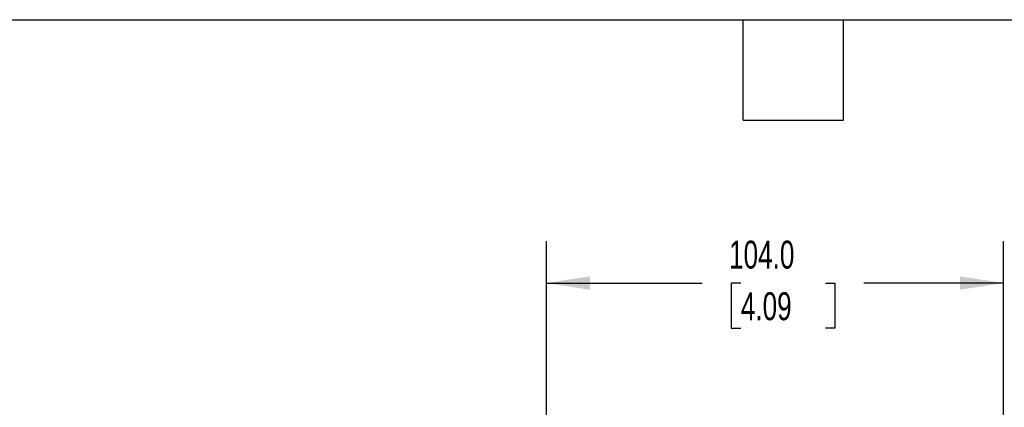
# Model space of a CAD drawing. Header units: millimetres. Extents: x 19 to 819, y 19 to 629.
# Tile 10 of 12: x 243 to 467, y 540 to 629. Entities that reach past the tile are written whole.
import ezdxf

# ---------------------------------------------------------------- set-up
doc = ezdxf.new("R2010")
doc.units = ezdxf.units.MM
doc.header["$LTSCALE"] = 3
doc.linetypes.add('SLD-Solid', pattern=[0])
doc.layers.add('DIMENSIONS', color=140, linetype='SLD-Solid', lineweight=25)
doc.layers.add('TEXT', color=140, linetype='SLD-Solid', lineweight=25)
doc.styles.add('SLDTEXTSTYLE0', font='TXT', dxfattribs={"width": 0.7})
doc.dimstyles.new('SLDDIMSTYLE0', dxfattribs={"dimtxt": 6.474023, "dimasz": 9.906, "dimexe": 0, "dimexo": 0.0625, "dimgap": 1.618506, "dimtad": 0, "dimtih": 1, "dimtoh": 1, "dimrnd": 1e-09, "dimzin": 4, "dimdsep": 46, "dimtxsty": 'SLDTEXTSTYLE0', "dimsah": 1, "dimcen": 0.09, "dimadec": 0, "dimazin": 1, "dimtfac": 1, "dimtofl": 0, "dimtmove": 0, "dimatfit": 3, "dimfxl": 0, "dimfrac": 2, "dimtolj": 1, "dimtzin": 12, "dimarcsym": 0})

# ---------------------------------------------------------------- blocks, each defined once
blk = doc.blocks.new('_D_4')
at = {"layer": 'DIMENSIONS'}
for p, q in [((362.91, 512.51), (362.91, 578.26)), ((466.91, 512.51), (466.91, 578.26)), ((362.91, 568.74), (398.38, 568.74)), ((407.15, 568.74), (404.98, 568.74)), ((404.98, 568.74), (404.98, 558.45)), ((426.39, 568.74), (428.57, 568.74)), ((428.57, 568.74), (428.57, 558.45)), ((466.91, 568.74), (435.16, 568.74)), ((404.98, 558.45), (407.15, 558.45)), ((428.57, 558.45), (426.39, 558.45))]:
    blk.add_line(p, q, dxfattribs=at)
for points in [[(362.91, 568.74), (372.82, 567.21), (372.82, 570.26)], [(466.91, 568.74), (457, 570.26), (457, 567.21)]]:
    blk.add_solid(points, dxfattribs=at)
at = {"layer": 'DIMENSIONS', "char_height": 6.35, "attachment_point": 1, "style": 'SLDTEXTSTYLE0'}
for s, insert in [('104.0', (404.46, 578.37)), ('4.09', (407.15, 566.63))]:
    blk.add_mtext(s, dxfattribs=dict(at, insert=insert))

msp = doc.modelspace()

# ---------------------------------------------------------------- linework, layer by layer
at = {"layer": 'TEXT'}
for p, q in [((19.05, 628.65), (819.15, 628.65)), ((407.67, 605.79), (407.67, 628.65)), ((430.53, 605.79), (430.53, 628.65)), ((407.67, 605.79), (430.53, 605.79))]:
    msp.add_line(p, q, dxfattribs=at)

# ---------------------------------------------------------------- dimensions: what is measured, and where the dimension line sits
at = {"layer": 'DIMENSIONS'}
dim = msp.add_linear_dim(base=(466.911, 568.739), p1=(362.911, 508.7), p2=(466.911, 508.7), dimstyle='SLDDIMSTYLE0', dxfattribs=at)
dim.commit()
dim.dimension.update_dxf_attribs({"geometry": '_D_4', "text_midpoint": (416.773, 568.739), "dimtype": 160})

doc.saveas('drawing.dxf')
